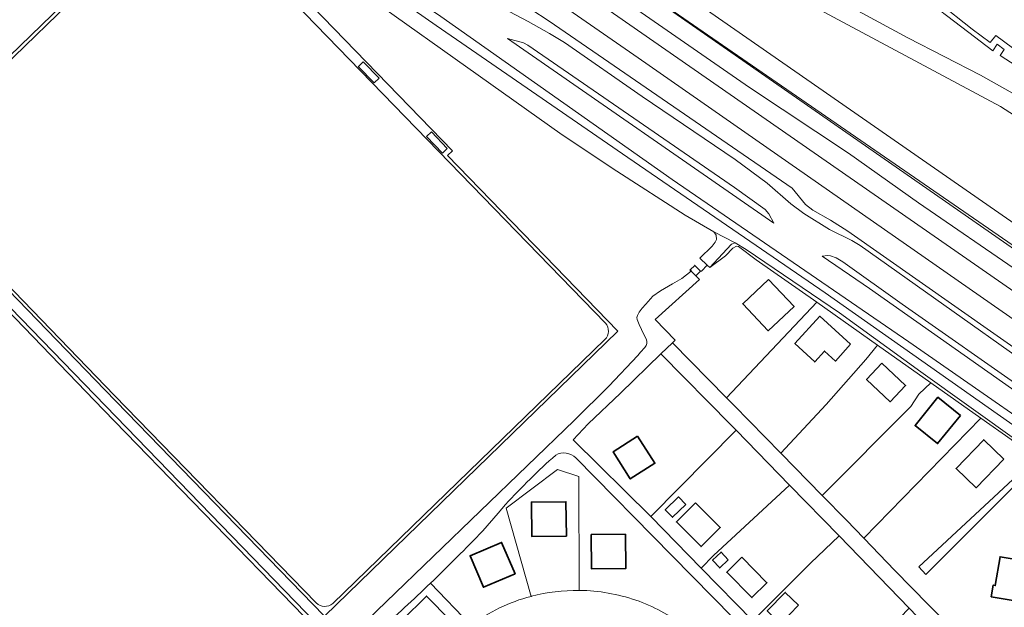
# Model space of a CAD drawing. Header units: metres. Extents: x 124322 to 125871, y 483990 to 485142.
# Tile 56 of 61: x 125232 to 125404, y 484826 to 484929. Entities that reach past the tile are written whole.
import ezdxf

# ---------------------------------------------------------------- set-up
doc = ezdxf.new("R2010")
doc.units = ezdxf.units.M
for name, color, linetype, lineweight in [('B-RO-AM-AS_SPOOR-G', 7, 'Continuous', 18), ('B-RO-OG-BEBOUWING_OVERBOUWING-GV', 7, 'Continuous', 18), ('B-RO-OG-BEBOUWING_SCHUUR-GV', 7, 'Continuous', 35), ('B-RO-OG-TERREIN_ERF-GV', 7, 'Continuous', 0), ('B-RO-OG-WATER-GV', 151, 'Continuous', 13), ('B-RO-VH-ONVERHARD-GV', 252, 'Continuous', 18), ('B-RO-VH-VERHARDING_GESLOTEN-GV', 252, 'Continuous', 18), ('B-RO-VH-VERHARDING_HALFVERHARDING-GV', 7, 'Continuous', 9), ('B-RO-VH-VERHARDING_OPEN-GV', 7, 'Continuous', 9)]:
    doc.layers.add(name, color=color, linetype=linetype, lineweight=lineweight)

msp = doc.modelspace()

# ---------------------------------------------------------------- linework, layer by layer
at = {"layer": 'B-RO-AM-AS_SPOOR-G'}
for points in [[(125131.014, 485072.262), (125139.859, 485066.099), (125252.551, 484987.847), (125279.614, 484969.164), (125300.618, 484954.506), (125326.352, 484936.742), (125417.85, 484873.099), (125444.831, 484854.238), (125541.448, 484787.11), (125640.265, 484718.67), (125757.732, 484637.009), (125787.754, 484616.314), (125855.348, 484569.223)], [(125128.186, 485069.472), (125137.287, 485063.127), (125168.879, 485041.298), (125280.801, 484963.49), (125340.328, 484922.203), (125450.07, 484845.73), (125479.761, 484825.184), (125615.879, 484730.573), (125637.945, 484715.341), (125724.732, 484654.943), (125759.03, 484631.272), (125797.876, 484604.174), (125817.789, 484590.468), (125836.597, 484577.318), (125853.282, 484565.774)]]:
    msp.add_lwpolyline(points, dxfattribs=at)
at = {"layer": 'B-RO-OG-BEBOUWING_OVERBOUWING-GV'}
for points in [[(125291.595, 484920.749), (125291.516, 484920.671), (125294.324, 484917.799), (125295.161, 484918.617), (125292.354, 484921.489)], [(125303.416, 484908.48), (125306.197, 484905.56), (125307.058, 484906.371), (125304.276, 484909.291)]]:
    msp.add_lwpolyline(points, close=True, dxfattribs=at)
at = {"layer": 'B-RO-OG-BEBOUWING_SCHUUR-GV'}
for points in [[(125350.411, 484884.163), (125351.209, 484884.948), (125350.214, 484885.959), (125349.416, 484885.174), (125349.599, 484884.988)], [(125363.101, 484883.516), (125358.61, 484879.27), (125363.059, 484874.564), (125367.55, 484878.81)], [(125377.41, 484872.21), (125372.04, 484877.1), (125367.688, 484872.321), (125371.171, 484869.149), (125372.866, 484871.011), (125374.754, 484869.292)], [(125382.87, 484868.9), (125380.213, 484866.058), (125384.34, 484862.2), (125386.997, 484865.042)], [(125396.566, 484859.815), (125392.66, 484862.97), (125388.674, 484858.035), (125392.58, 484854.88)], [(125340.257, 484856.177), (125335.972, 484853.448), (125338.978, 484848.728), (125343.263, 484851.457)], [(125404.15, 484852.189), (125400.64, 484855.56), (125395.82, 484850.541), (125399.33, 484847.17)], [(125327.823, 484838.731), (125327.753, 484844.75), (125321.734, 484844.68), (125321.804, 484838.661)], [(125348.657, 484844.276), (125347.363, 484845.594), (125345.067, 484843.341), (125346.361, 484842.022)], [(125350.37, 484844.552), (125347.027, 484841.232), (125351.323, 484836.921), (125354.667, 484840.241)], [(125318.873, 484832.143), (125316.54, 484837.656), (125311.027, 484835.323), (125313.36, 484829.81)], [(125332.154, 484838.999), (125332.229, 484833.021), (125338.207, 484833.096), (125338.132, 484839.074)], [(125356.083, 484834.617), (125354.819, 484835.961), (125353.336, 484834.532), (125354.598, 484833.187)], [(125358.436, 484835.06), (125355.802, 484832.451), (125360.194, 484828.012), (125362.83, 484830.621)], [(125409.04, 484834.22), (125403.503, 484835.147), (125402.663, 484830.128), (125402.303, 484830.188), (125401.964, 484828.154), (125407.86, 484827.17)], [(125368.306, 484826.689), (125366.021, 484828.923), (125362.875, 484825.705), (125365.161, 484823.471)], [(125307.607, 484824.019), (125303.427, 484828.276), (125299.17, 484824.096), (125303.35, 484819.839)]]:
    msp.add_lwpolyline(points, close=True, dxfattribs=at)
at = {"layer": 'B-RO-OG-TERREIN_ERF-GV'}
for points in [[(125120.014, 485059.621), (125127.35, 485054.24), (125144.406, 485041.598), (125145.097, 485041.086), (125156.795, 485032.914), (125232.896, 484979.981), (125265.77, 484956.746), (125305.929, 484929.374), (125346.292, 484900.98), (125387.579, 484872.61), (125420.557, 484849.738)], [(125408.296, 484868.734), (125379.088, 484889.434), (125377.613, 484890.324), (125373.74, 484892.235), (125369.229, 484895.046), (125367.003, 484896.707), (125362.873, 484900.311), (125357.256, 484904.476), (125341.081, 484915.448), (125327.495, 484924.849), (125324.867, 484926.446), (125321.156, 484928.527), (125317.989, 484930.197)], [(125407.15, 484811.73), (125404.98, 484813.09), (125401.77, 484816.18), (125395.75, 484822.01), (125391.03, 484826.74), (125385.13, 484832.72), (125379.705, 484838.377), (125376.71, 484841.5), (125372.483, 484845.813), (125365.23, 484853.216), (125357.03, 484861.61), (125355.779, 484862.879), (125346.336, 484872.453), (125344.338, 484870.52), (125356.59, 484858.12), (125357.453, 484857.232), (125366.783, 484847.631), (125375.395, 484838.766), (125387.628, 484826.158), (125390.47, 484823.23), (125397.97, 484815.36), (125401.636, 484811.752), (125402.635, 484810.769)], [(125421.383, 484844.311), (125411.797, 484850.995), (125410.215, 484851.099), (125410.092, 484850.975), (125409.744, 484851.257), (125390.562, 484832.028), (125389.302, 484833.383), (125408.146, 484850.907), (125408.261, 484852.147), (125407.41, 484852.455), (125407.15, 484854.063), (125406.91, 484854.398), (125405.438, 484855.59), (125400.16, 484859.313), (125379.705, 484838.377), (125385.13, 484832.72), (125391.03, 484826.74), (125395.75, 484822.01), (125401.77, 484816.18), (125404.98, 484813.09), (125407.15, 484811.73)], [(125351.957, 484819.898), (125356.851, 484824.558), (125346.306, 484835.303), (125329.478, 484852.381)], [(125329.974, 484849.131), (125326.292, 484850.372), (125317.347, 484843.623), (125321.658, 484828.233), (125321.732, 484828.253)], [(125321.658, 484828.233), (125317.347, 484843.623), (125326.292, 484850.372), (125329.974, 484849.131), (125330.057, 484829.273), (125330.148, 484829.273)], [(125330.057, 484829.273), (125329.974, 484849.131)], [(125317.233, 484844.263), (125315.906, 484842.738), (125313.258, 484839.667)], [(125304.103, 484830.525), (125311.184, 484823.197)], [(125311.184, 484823.197), (125304.103, 484830.525)], [(125330.148, 484829.273), (125330.057, 484829.273)], [(125321.732, 484828.253), (125321.658, 484828.233)]]:
    msp.add_lwpolyline(points, dxfattribs=at)
for points in [[(125321.11, 484924.412), (125357.174, 484899.543), (125362.485, 484895.734), (125363.137, 484894.985), (125364.014, 484893.349), (125317.531, 484925.544), (125320.329, 484924.804)], [(125352.875, 484885.58), (125352.406, 484886.024), (125351.42, 484884.96), (125351.209, 484884.948), (125350.411, 484884.163), (125351.083, 484883.49), (125343.31, 484876.56), (125346.814, 484872.916), (125346.336, 484872.453), (125355.779, 484862.879), (125371.514, 484879.53), (125360.958, 484886.971), (125357.839, 484889.28), (125357.506, 484889.32), (125356.894, 484888.995), (125355.58, 484887.64)], [(125410.23, 484861.296), (125408.061, 484862.684), (125380.736, 484881.933), (125372.431, 484887.587), (125373.43, 484887.706), (125373.937, 484887.661), (125374.894, 484887.295), (125376.05, 484886.597), (125386.427, 484879.191), (125408.344, 484863.834), (125409.693, 484862.647)], [(125382.136, 484872.043), (125371.514, 484879.53), (125355.779, 484862.879), (125357.03, 484861.61), (125365.23, 484853.216), (125373.15, 484861.69), (125380.05, 484869.54)], [(125391.431, 484865.478), (125382.136, 484872.043), (125380.05, 484869.54), (125373.15, 484861.69), (125365.23, 484853.216), (125372.483, 484845.813), (125387.91, 484861.33), (125389.34, 484863.49)], [(125356.59, 484858.12), (125344.338, 484870.52), (125337.28, 484863.69), (125331.604, 484858.353), (125328.989, 484855.545), (125342.582, 484842.16), (125357.453, 484857.232)], [(125400.16, 484859.313), (125391.431, 484865.478), (125389.34, 484863.49), (125387.91, 484861.33), (125372.483, 484845.813), (125376.71, 484841.5), (125379.705, 484838.377)], [(125366.783, 484847.631), (125357.453, 484857.232), (125342.582, 484842.16), (125351.348, 484833.177), (125353.48, 484835.36)], [(125375.395, 484838.766), (125366.783, 484847.631), (125353.48, 484835.36), (125351.348, 484833.177), (125360.365, 484823.985), (125370.43, 484834.01)], [(125327.823, 484838.731), (125327.753, 484844.75), (125321.734, 484844.68), (125321.804, 484838.661)], [(125327.823, 484838.731), (125321.804, 484838.661), (125321.734, 484844.68), (125327.753, 484844.75)], [(125318.873, 484832.143), (125313.36, 484829.81), (125311.027, 484835.323), (125316.54, 484837.656)], [(125318.873, 484832.143), (125316.54, 484837.656), (125311.027, 484835.323), (125313.36, 484829.81)], [(125332.154, 484838.999), (125332.229, 484833.021), (125338.207, 484833.096), (125338.132, 484839.074)], [(125332.154, 484838.999), (125338.132, 484839.074), (125338.207, 484833.096), (125332.229, 484833.021)], [(125375.395, 484838.766), (125370.43, 484834.01), (125360.365, 484823.985), (125373.037, 484811.075), (125387.628, 484826.158)], [(125307.607, 484824.019), (125303.427, 484828.276), (125299.17, 484824.096), (125303.35, 484819.839)], [(125307.607, 484824.019), (125303.35, 484819.839), (125299.17, 484824.096), (125303.427, 484828.276)]]:
    msp.add_lwpolyline(points, close=True, dxfattribs=at)
for points in [[(125329.478, 484852.381, 0.3356672), (125325.977, 484852.877)], [(125325.977, 484852.877, 0.0267584), (125317.233, 484844.263)], [(125313.258, 484839.667, -0.0090178), (125304.103, 484830.525)], [(125304.103, 484830.525, -0.0085209), (125295.047, 484822.096)], [(125321.732, 484828.253, -0.066579), (125330.057, 484829.273)], [(125330.057, 484829.273, 0.066579), (125321.732, 484828.253)], [(125339.944, 484827.572, 0.0803276), (125330.148, 484829.273)], [(125330.148, 484829.273, -0.0803276), (125339.944, 484827.572)], [(125321.658, 484828.233, 0.0962931), (125311.184, 484823.197)], [(125311.184, 484823.197, -0.0962931), (125321.658, 484828.233)], [(125348.356, 484823.083, 0.0783917), (125339.944, 484827.572)], [(125339.944, 484827.572, -0.0783917), (125348.356, 484823.083)]]:
    msp.add_lwpolyline(points, format="xyb", dxfattribs=at)
at = {"layer": 'B-RO-OG-WATER-GV'}
for points in [[(125408.278, 484856.368), (125372.957, 484881.204), (125337.594, 484905.413), (125305.086, 484927.853), (125239.908, 484973.287)], [(125279.115, 484942.904), (125327.087, 484908.77), (125336.626, 484902.419), (125348.555, 484894.749), (125353.531, 484891.8), (125357.261, 484889.912), (125359.222, 484888.728), (125375.464, 484877.682), (125389.673, 484867.388), (125406.852, 484855.136)], [(125344.338, 484870.52), (125346.336, 484872.453), (125346.814, 484872.916), (125343.31, 484876.56), (125351.083, 484883.49), (125350.411, 484884.163), (125349.599, 484884.988), (125347.99, 484883.71), (125346.37, 484882.73), (125344.28, 484881.53), (125342.94, 484880.6), (125341.68, 484879.22), (125341.06, 484878.51), (125340.53, 484877.82), (125340.24, 484877.25), (125340.13, 484876.86), (125340.17, 484876.53), (125340.53, 484875.64), (125341.32, 484873.94), (125341.778, 484873.138)], [(125341.52, 484871.65), (125340.789, 484870.81), (125340.31, 484870.26), (125335.22, 484864.88), (125329.18, 484858.94), (125271.768, 484803.531), (125259.151, 484791.13), (125258.347, 484790.34), (125260.302, 484788.213), (125265.008, 484792.886), (125269.222, 484797.033), (125273.452, 484801.163), (125282.178, 484809.577), (125289.838, 484817.025), (125295.047, 484822.096)], [(125329.478, 484852.381), (125346.306, 484835.303), (125356.851, 484824.558), (125384.209, 484796.696), (125388.141, 484792.692), (125388.377, 484792.451), (125388.47, 484792.465), (125389.895, 484792.677), (125389.967, 484793.835), (125386.899, 484796.959), (125373.037, 484811.075), (125360.365, 484823.985), (125351.348, 484833.177), (125342.582, 484842.16), (125328.989, 484855.545), (125331.604, 484858.353), (125337.28, 484863.69), (125344.338, 484870.52)], [(125408.146, 484850.907), (125389.302, 484833.383), (125390.562, 484832.028), (125409.744, 484851.257)], [(125313.258, 484839.667), (125315.906, 484842.738), (125317.233, 484844.263)]]:
    msp.add_lwpolyline(points, dxfattribs=at)
msp.add_lwpolyline([(125357.261, 484889.912), (125353.531, 484891.8), (125353.96, 484891.237), (125354.033, 484890.504), (125353.815, 484890.002), (125353.266, 484889.346), (125351.118, 484887.244), (125352.406, 484886.024), (125352.875, 484885.58), (125355.093, 484887.999), (125356.614, 484889.666)], close=True, dxfattribs=at)
for points in [[(125341.778, 484873.138, -0.2548516), (125341.52, 484871.65)], [(125325.977, 484852.877, -0.3356672), (125329.478, 484852.381)], [(125317.233, 484844.263, -0.0267584), (125325.977, 484852.877)], [(125304.103, 484830.525, 0.0090178), (125313.258, 484839.667)], [(125295.047, 484822.096, 0.0085209), (125304.103, 484830.525)]]:
    msp.add_lwpolyline(points, format="xyb", dxfattribs=at)
at = {"layer": 'B-RO-VH-ONVERHARD-GV'}
msp.add_lwpolyline([(125330.076, 484946.125), (125348.842, 484933.01), (125542.602, 484798.361), (125568.634, 484780.142), (125533.028, 484811.142), (125483.158, 484854.758), (125481.146, 484856.517), (125479.902, 484857.534), (125457.93, 484875.511), (125431.549, 484895.737), (125403.586, 484913.675), (125333.676, 484951.136)], close=True, dxfattribs=at)
at = {"layer": 'B-RO-VH-VERHARDING_GESLOTEN-GV'}
for points in [[(125259.946, 484950.057), (125212.477, 484904.011)], [(125334.641, 484875.905), (125262.796, 484949.995)], [(125212.367, 484901.17), (125249.009, 484863.289), (125284.195, 484827.096)], [(125282.058, 484824.736), (125247.097, 484860.767), (125210.143, 484899.024)], [(125287.061, 484826.991), (125334.549, 484873.046)]]:
    msp.add_lwpolyline(points, dxfattribs=at)
msp.add_lwpolyline([(125573.874, 484773.626), (125322.528, 484946.882), (125452.827, 484856.182), (125510.051, 484816.494), (125573.342, 484772.865), (125576.373, 484770.742), (125576.921, 484771.526)], close=True, dxfattribs=at)
for points in [[(125334.549, 484873.046, 0.4015173), (125334.641, 484875.905)], [(125284.195, 484827.096, 0.3835894), (125287.061, 484826.991)]]:
    msp.add_lwpolyline(points, format="xyb", dxfattribs=at)
at = {"layer": 'B-RO-VH-VERHARDING_HALFVERHARDING-GV'}
for points in [[(125406.292, 484920.783), (125403.505, 484922.617), (125404.202, 484923.664), (125402.964, 484924.576), (125402.214, 484923.412), (125396.844, 484927.512), (125390.281, 484932.587), (125384.96, 484937.258), (125379.437, 484942.226), (125380.025, 484942.94), (125384.271, 484939.173), (125385.388, 484938.276), (125387.904, 484935.845), (125392.734, 484931.811), (125398.602, 484927.164), (125401.767, 484924.873), (125402.773, 484926.064), (125405.653, 484923.902)], [(125406.869, 484884.772), (125389.264, 484896.899), (125377.06, 484905.565), (125359.77, 484917.017), (125337.847, 484932.189)], [(125321.641, 484930.695), (125324.845, 484928.592), (125367.235, 484899.42), (125369.571, 484896.583), (125370.811, 484895.593), (125373.9, 484893.862), (125376.936, 484891.946), (125414.845, 484865.378)], [(125378.693, 484930.409), (125387.43, 484925.698), (125400.077, 484919.139), (125411.371, 484912.837)]]:
    msp.add_lwpolyline(points, dxfattribs=at)
at = {"layer": 'B-RO-VH-VERHARDING_OPEN-GV'}
for points in [[(125568.634, 484780.142), (125542.602, 484798.361), (125348.842, 484933.01), (125330.076, 484946.125), (125306.041, 484962.922), (125303.761, 484964.516), (125302.775, 484965.205), (125299.916, 484967.203), (125273.091, 484985.951), (125271.442, 484987.103), (125262.91, 484993.04), (125227.059, 485017.985), (125224.918, 485014.759), (125224.648, 485014.353), (125233.235, 485008.434), (125236.544, 485006.153), (125240.388, 485003.503), (125322.528, 484946.882), (125573.874, 484773.626), (125576.921, 484771.526), (125578.202, 484773.357), (125575.196, 484775.516)], [(125258.006, 484950.148), (125246.239, 484961.737), (125243.273, 484958.863), (125234.886, 484950.738), (125234.475, 484950.321), (125234.084, 484949.947), (125227.708, 484943.748), (125223.095, 484948.714), (125222.232, 484947.88), (125221.193, 484946.902), (125193.009, 484920.393), (125141.338, 484871.908), (125140.202, 484870.796), (125146.135, 484864.606), (125145.32, 484863.827), (125149.317, 484859.47), (125148.717, 484858.947), (125156.647, 484850.743), (125157.618, 484851.685), (125208.758, 484901.285), (125210.143, 484902.618), (125258.577, 484949.586)], [(125266.611, 484948.642), (125266.331, 484948.344), (125261.431, 484953.478), (125258.006, 484950.148), (125258.577, 484949.586), (125210.143, 484902.618), (125247.38, 484864.181), (125285.524, 484824.878), (125285.616, 484824.783), (125336.827, 484874.491), (125329.522, 484882.025), (125324.099, 484887.619), (125307.094, 484905.158), (125307.977, 484905.976)], [(125291.595, 484920.749), (125292.354, 484921.489), (125295.161, 484918.617), (125294.324, 484917.799), (125291.516, 484920.671)], [(125303.416, 484908.48), (125304.276, 484909.291), (125307.058, 484906.371), (125306.197, 484905.56)], [(125208.758, 484901.285), (125157.618, 484851.685), (125156.647, 484850.743), (125232.152, 484772.887), (125284.248, 484823.454), (125284.156, 484823.55)], [(125247.38, 484864.181), (125210.143, 484902.618), (125208.758, 484901.285), (125284.156, 484823.55), (125284.248, 484823.454), (125285.616, 484824.783), (125285.524, 484824.878)]]:
    msp.add_lwpolyline(points, close=True, dxfattribs=at)
for points in [[(125212.477, 484904.011), (125259.946, 484950.057)], [(125262.796, 484949.995), (125334.641, 484875.905)], [(125284.195, 484827.096), (125249.009, 484863.289), (125212.367, 484901.17)], [(125210.143, 484899.024), (125247.097, 484860.767), (125282.058, 484824.736)], [(125334.549, 484873.046), (125287.061, 484826.991)]]:
    msp.add_lwpolyline(points, dxfattribs=at)
for points in [[(125334.641, 484875.905, -0.4015173), (125334.549, 484873.046)], [(125287.061, 484826.991, -0.3835894), (125284.195, 484827.096)]]:
    msp.add_lwpolyline(points, format="xyb", dxfattribs=at)

doc.saveas('drawing.dxf')
